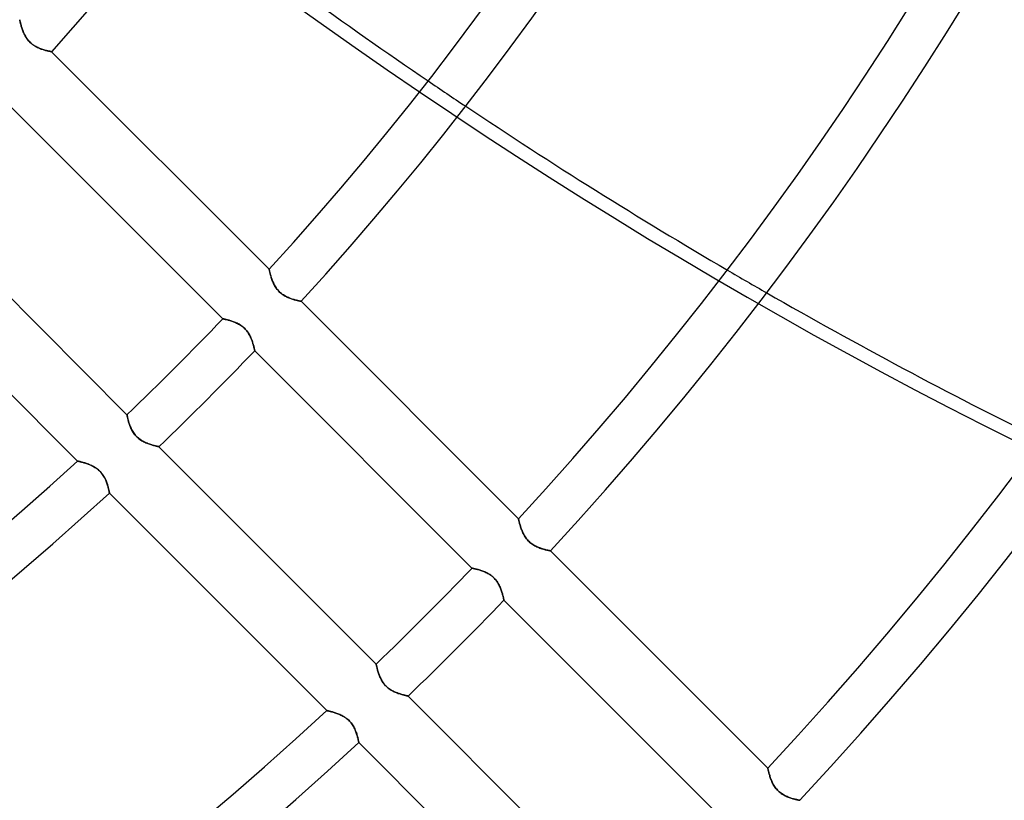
# Model space of a CAD drawing. Header units: millimetres. Extents: x -243 to 243, y -242 to 242.
# Tile 60 of 77: x 80 to 119, y -104 to -73. Entities that reach past the tile are written whole.
import ezdxf

# ---------------------------------------------------------------- set-up
doc = ezdxf.new("R2010")
doc.units = ezdxf.units.MM
doc.layers.add('MAIN-1', color=7, linetype='Continuous')

msp = doc.modelspace()

# ---------------------------------------------------------------- linework, layer by layer
at = {"layer": 'MAIN-1'}
for p, q in [((80.279, -72.687), (80.279, -72.685)), ((80.279, -72.685), (80.279, -72.686)), ((80.279, -72.686), (80.28, -72.691)), ((80.281, -72.692), (80.279, -72.687)), ((80.28, -72.691), (80.282, -72.698)), ((80.282, -72.7), (80.281, -72.692)), ((80.282, -72.698), (80.284, -72.708)), ((80.285, -72.712), (80.282, -72.7)), ((80.284, -72.708), (80.287, -72.721)), ((80.288, -72.727), (80.285, -72.712)), ((80.287, -72.721), (80.291, -72.737)), ((80.292, -72.745), (80.288, -72.727)), ((80.291, -72.737), (80.295, -72.755)), ((80.297, -72.765), (80.292, -72.745)), ((80.295, -72.755), (80.3, -72.775)), ((80.303, -72.789), (80.297, -72.765)), ((80.3, -72.775), (80.305, -72.798)), ((80.309, -72.815), (80.303, -72.789)), ((80.305, -72.798), (80.311, -72.823)), ((80.316, -72.843), (80.309, -72.815)), ((80.311, -72.823), (80.318, -72.85)), ((80.324, -72.873), (80.316, -72.843)), ((80.318, -72.85), (80.326, -72.878)), ((80.333, -72.905), (80.324, -72.873)), ((80.326, -72.878), (80.334, -72.909)), ((80.343, -72.939), (80.333, -72.905)), ((80.334, -72.909), (80.344, -72.94)), ((80.354, -72.974), (80.343, -72.939)), ((80.344, -72.94), (80.353, -72.973)), ((80.353, -72.973), (80.364, -73.007)), ((80.365, -73.011), (80.354, -72.974)), ((80.364, -73.007), (80.376, -73.042)), ((80.378, -73.048), (80.365, -73.011)), ((80.376, -73.042), (80.388, -73.078)), ((80.391, -73.087), (80.378, -73.048)), ((80.388, -73.078), (80.402, -73.114)), ((80.406, -73.126), (80.391, -73.087)), ((80.402, -73.114), (80.416, -73.151)), ((80.422, -73.165), (80.406, -73.126)), ((80.416, -73.151), (80.432, -73.188)), ((80.439, -73.205), (80.422, -73.165)), ((80.432, -73.188), (80.448, -73.225)), ((80.457, -73.245), (80.439, -73.205)), ((80.448, -73.225), (80.466, -73.262)), ((80.477, -73.285), (80.457, -73.245)), ((80.466, -73.262), (80.485, -73.3)), ((80.499, -73.325), (80.477, -73.285)), ((80.485, -73.3), (80.506, -73.338)), ((80.522, -73.364), (80.499, -73.325)), ((80.506, -73.338), (80.528, -73.375)), ((80.546, -73.404), (80.522, -73.364)), ((80.528, -73.375), (80.552, -73.413)), ((80.573, -73.442), (80.546, -73.404)), ((80.552, -73.413), (80.578, -73.449)), ((80.602, -73.481), (80.573, -73.442)), ((80.578, -73.449), (80.605, -73.485)), ((80.632, -73.517), (80.602, -73.481)), ((80.605, -73.485), (80.634, -73.52)), ((80.664, -73.552), (80.632, -73.517)), ((80.634, -73.52), (80.664, -73.553)), ((80.697, -73.586), (80.664, -73.552)), ((80.664, -73.553), (80.696, -73.585)), ((80.696, -73.585), (80.729, -73.615)), ((80.732, -73.618), (80.697, -73.586)), ((80.729, -73.615), (80.764, -73.644)), ((80.769, -73.648), (80.732, -73.618)), ((80.764, -73.644), (80.8, -73.672)), ((80.806, -73.677), (80.769, -73.648)), ((80.8, -73.672), (80.836, -73.698)), ((80.845, -73.704), (80.806, -73.677)), ((80.836, -73.698), (80.873, -73.722)), ((80.884, -73.728), (80.845, -73.704)), ((80.873, -73.722), (80.911, -73.744)), ((80.924, -73.751), (80.884, -73.728)), ((80.911, -73.744), (80.949, -73.764)), ((80.963, -73.772), (80.924, -73.751)), ((80.949, -73.764), (80.987, -73.783)), ((81.003, -73.791), (80.963, -73.772)), ((80.987, -73.783), (81.024, -73.801)), ((81.042, -73.809), (81.003, -73.791)), ((81.024, -73.801), (81.062, -73.817)), ((81.081, -73.825), (81.042, -73.809)), ((81.062, -73.817), (81.099, -73.832)), ((81.12, -73.84), (81.081, -73.825)), ((81.099, -73.832), (81.136, -73.846)), ((81.158, -73.854), (81.12, -73.84)), ((81.136, -73.846), (81.171, -73.858)), ((81.196, -73.866), (81.158, -73.854)), ((81.171, -73.858), (81.206, -73.869)), ((81.233, -73.878), (81.196, -73.866)), ((81.206, -73.869), (81.24, -73.88)), ((81.269, -73.888), (81.233, -73.878)), ((81.24, -73.88), (81.273, -73.889)), ((81.303, -73.898), (81.269, -73.888)), ((81.273, -73.889), (81.305, -73.898)), ((81.336, -73.906), (81.303, -73.898)), ((81.305, -73.898), (81.335, -73.906)), ((81.335, -73.906), (81.364, -73.913)), ((81.367, -73.914), (81.336, -73.906)), ((81.364, -73.913), (81.391, -73.92)), ((81.396, -73.921), (81.367, -73.914)), ((81.391, -73.92), (81.416, -73.926)), ((81.423, -73.927), (81.396, -73.921)), ((81.416, -73.926), (81.44, -73.931)), ((81.448, -73.933), (81.423, -73.927)), ((81.44, -73.931), (81.461, -73.935)), ((81.47, -73.937), (81.448, -73.933)), ((81.461, -73.935), (81.481, -73.939)), ((81.49, -73.941), (81.47, -73.937)), ((81.481, -73.939), (81.498, -73.943)), ((81.507, -73.945), (81.49, -73.941)), ((81.498, -73.943), (81.512, -73.946)), ((81.521, -73.947), (81.507, -73.945)), ((81.512, -73.946), (81.524, -73.948)), ((81.532, -73.949), (81.521, -73.947)), ((81.524, -73.948), (81.534, -73.95)), ((81.54, -73.951), (81.532, -73.949)), ((81.534, -73.95), (81.541, -73.951)), ((81.545, -73.952), (81.54, -73.951)), ((81.541, -73.951), (81.545, -73.952)), ((81.546, -73.952), (81.545, -73.952)), ((81.545, -73.952), (81.546, -73.952)), ((90.162, -82.568), (81.546, -73.952)), ((79.717, -75.92), (88.326, -84.529)), ((84.529, -88.326), (75.92, -79.717)), ((73.952, -81.546), (82.568, -90.162)), ((90.163, -82.57), (90.162, -82.568)), ((90.162, -82.568), (90.163, -82.57)), ((90.164, -82.575), (90.163, -82.57)), ((90.163, -82.57), (90.164, -82.574)), ((90.164, -82.574), (90.165, -82.581)), ((90.166, -82.583), (90.164, -82.575)), ((90.165, -82.581), (90.168, -82.591)), ((90.168, -82.595), (90.166, -82.583)), ((90.168, -82.591), (90.17, -82.604)), ((90.172, -82.61), (90.168, -82.595)), ((90.17, -82.604), (90.174, -82.62)), ((90.176, -82.628), (90.172, -82.61)), ((90.174, -82.62), (90.178, -82.638)), ((90.181, -82.649), (90.176, -82.628)), ((90.178, -82.638), (90.183, -82.659)), ((90.186, -82.672), (90.181, -82.649)), ((90.183, -82.659), (90.188, -82.681)), ((90.192, -82.698), (90.186, -82.672)), ((90.188, -82.681), (90.195, -82.706)), ((90.2, -82.726), (90.192, -82.698)), ((90.195, -82.706), (90.201, -82.733)), ((90.207, -82.756), (90.2, -82.726)), ((90.201, -82.733), (90.209, -82.761)), ((90.216, -82.788), (90.207, -82.756)), ((90.209, -82.761), (90.217, -82.792)), ((90.226, -82.822), (90.216, -82.788)), ((90.217, -82.792), (90.226, -82.823)), ((90.237, -82.857), (90.226, -82.822)), ((90.226, -82.823), (90.236, -82.856)), ((90.236, -82.856), (90.247, -82.89)), ((90.248, -82.894), (90.237, -82.857)), ((90.247, -82.89), (90.259, -82.925)), ((90.261, -82.931), (90.248, -82.894)), ((90.259, -82.925), (90.271, -82.961)), ((90.274, -82.97), (90.261, -82.931)), ((90.271, -82.961), (90.284, -82.997)), ((90.289, -83.009), (90.274, -82.97)), ((90.284, -82.997), (90.299, -83.034)), ((90.305, -83.048), (90.289, -83.009)), ((90.299, -83.034), (90.314, -83.071)), ((90.322, -83.088), (90.305, -83.048)), ((90.314, -83.071), (90.331, -83.108)), ((90.34, -83.128), (90.322, -83.088)), ((90.331, -83.108), (90.349, -83.146)), ((90.36, -83.168), (90.34, -83.128)), ((90.349, -83.146), (90.368, -83.183)), ((90.381, -83.208), (90.36, -83.168)), ((90.368, -83.183), (90.389, -83.221)), ((90.404, -83.247), (90.381, -83.208)), ((90.389, -83.221), (90.411, -83.258)), ((90.429, -83.287), (90.404, -83.247)), ((90.411, -83.258), (90.435, -83.296)), ((90.456, -83.325), (90.429, -83.287)), ((90.435, -83.296), (90.461, -83.332)), ((90.484, -83.363), (90.456, -83.325)), ((90.461, -83.332), (90.488, -83.368)), ((90.515, -83.4), (90.484, -83.363)), ((90.488, -83.368), (90.517, -83.402)), ((90.547, -83.435), (90.515, -83.4)), ((90.517, -83.402), (90.547, -83.436)), ((90.58, -83.469), (90.547, -83.435)), ((90.547, -83.436), (90.579, -83.468)), ((90.579, -83.468), (90.612, -83.498)), ((90.615, -83.501), (90.58, -83.469)), ((90.612, -83.498), (90.647, -83.527)), ((90.652, -83.531), (90.615, -83.501)), ((90.647, -83.527), (90.682, -83.555)), ((90.689, -83.56), (90.652, -83.531)), ((90.682, -83.555), (90.719, -83.58)), ((90.728, -83.586), (90.689, -83.56)), ((90.719, -83.58), (90.756, -83.604)), ((90.767, -83.611), (90.728, -83.586)), ((90.756, -83.604), (90.794, -83.626)), ((90.807, -83.633), (90.767, -83.611)), ((90.794, -83.626), (90.832, -83.647)), ((90.846, -83.654), (90.807, -83.633)), ((90.832, -83.647), (90.869, -83.666)), ((90.886, -83.674), (90.846, -83.654)), ((90.869, -83.666), (90.907, -83.683)), ((90.925, -83.691), (90.886, -83.674)), ((90.907, -83.683), (90.945, -83.7)), ((90.964, -83.707), (90.925, -83.691)), ((90.945, -83.7), (90.982, -83.714)), ((91.003, -83.722), (90.964, -83.707)), ((90.982, -83.714), (91.018, -83.728)), ((91.041, -83.736), (91.003, -83.722)), ((91.018, -83.728), (91.054, -83.741)), ((91.079, -83.749), (91.041, -83.736)), ((91.054, -83.741), (91.089, -83.752)), ((91.116, -83.76), (91.079, -83.749)), ((91.089, -83.752), (91.123, -83.763)), ((91.152, -83.771), (91.116, -83.76)), ((91.123, -83.763), (91.156, -83.772)), ((91.186, -83.78), (91.152, -83.771)), ((91.156, -83.772), (91.188, -83.781)), ((91.219, -83.789), (91.186, -83.78)), ((91.188, -83.781), (91.218, -83.789)), ((91.218, -83.789), (91.247, -83.796)), ((91.25, -83.797), (91.219, -83.789)), ((91.247, -83.796), (91.274, -83.803)), ((91.279, -83.804), (91.25, -83.797)), ((91.274, -83.803), (91.299, -83.808)), ((91.306, -83.81), (91.279, -83.804)), ((91.299, -83.808), (91.323, -83.814)), ((91.331, -83.815), (91.306, -83.81)), ((91.323, -83.814), (91.344, -83.818)), ((91.353, -83.82), (91.331, -83.815)), ((91.344, -83.818), (91.364, -83.822)), ((91.373, -83.824), (91.353, -83.82)), ((91.364, -83.822), (91.381, -83.826)), ((91.39, -83.828), (91.373, -83.824)), ((91.381, -83.826), (91.395, -83.829)), ((91.404, -83.83), (91.39, -83.828)), ((91.395, -83.829), (91.407, -83.831)), ((91.415, -83.832), (91.404, -83.83)), ((91.407, -83.831), (91.417, -83.833)), ((91.423, -83.834), (91.415, -83.832)), ((91.417, -83.833), (91.424, -83.834)), ((91.428, -83.835), (91.423, -83.834)), ((91.424, -83.834), (91.428, -83.835)), ((91.429, -83.835), (91.428, -83.835)), ((91.428, -83.835), (91.429, -83.835)), ((100.044, -92.449), (91.429, -83.835)), ((88.326, -84.529), (88.328, -84.53)), ((88.328, -84.53), (88.326, -84.529)), ((88.328, -84.53), (88.333, -84.531)), ((88.332, -84.53), (88.328, -84.53)), ((88.339, -84.532), (88.332, -84.53)), ((88.333, -84.531), (88.341, -84.532)), ((88.349, -84.534), (88.339, -84.532)), ((88.341, -84.532), (88.352, -84.534)), ((88.362, -84.536), (88.349, -84.534)), ((88.352, -84.534), (88.367, -84.537)), ((88.377, -84.539), (88.362, -84.536)), ((88.367, -84.537), (88.384, -84.541)), ((88.395, -84.543), (88.377, -84.539)), ((88.384, -84.541), (88.404, -84.545)), ((88.415, -84.547), (88.395, -84.543)), ((88.404, -84.545), (88.427, -84.55)), ((88.437, -84.552), (88.415, -84.547)), ((88.427, -84.55), (88.452, -84.556)), ((88.462, -84.558), (88.437, -84.552)), ((88.452, -84.556), (88.479, -84.562)), ((88.488, -84.564), (88.462, -84.558)), ((88.479, -84.562), (88.509, -84.569)), ((88.516, -84.571), (88.488, -84.564)), ((88.509, -84.569), (88.54, -84.577)), ((88.546, -84.579), (88.516, -84.571)), ((88.54, -84.577), (88.574, -84.586)), ((88.577, -84.587), (88.546, -84.579)), ((88.574, -84.586), (88.608, -84.596)), ((88.61, -84.597), (88.577, -84.587)), ((88.608, -84.596), (88.644, -84.607)), ((88.644, -84.607), (88.61, -84.597)), ((88.644, -84.607), (88.681, -84.619)), ((88.679, -84.618), (88.644, -84.607)), ((88.715, -84.63), (88.679, -84.618)), ((88.681, -84.619), (88.719, -84.632)), ((88.751, -84.643), (88.715, -84.63)), ((88.719, -84.632), (88.757, -84.645)), ((88.788, -84.657), (88.751, -84.643)), ((88.757, -84.645), (88.796, -84.661)), ((88.825, -84.672), (88.788, -84.657)), ((88.796, -84.661), (88.835, -84.677)), ((88.862, -84.689), (88.825, -84.672)), ((88.835, -84.677), (88.875, -84.695)), ((88.899, -84.707), (88.862, -84.689)), ((88.875, -84.695), (88.914, -84.714)), ((88.936, -84.726), (88.899, -84.707)), ((88.914, -84.714), (88.954, -84.735)), ((88.974, -84.746), (88.936, -84.726)), ((88.954, -84.735), (88.994, -84.758)), ((89.011, -84.768), (88.974, -84.746)), ((88.994, -84.758), (89.033, -84.783)), ((89.047, -84.792), (89.011, -84.768)), ((89.033, -84.783), (89.072, -84.81)), ((89.083, -84.818), (89.047, -84.792)), ((89.072, -84.81), (89.109, -84.838)), ((89.118, -84.845), (89.083, -84.818)), ((89.109, -84.838), (89.146, -84.868)), ((89.152, -84.874), (89.118, -84.845)), ((89.146, -84.868), (89.181, -84.9)), ((89.185, -84.904), (89.152, -84.874)), ((89.181, -84.9), (89.214, -84.934)), ((89.216, -84.936), (89.185, -84.904)), ((89.214, -84.934), (89.246, -84.969)), ((89.246, -84.969), (89.216, -84.936)), ((89.246, -84.969), (89.276, -85.006)), ((89.274, -85.003), (89.246, -84.969)), ((89.301, -85.039), (89.274, -85.003)), ((89.276, -85.006), (89.305, -85.044)), ((89.326, -85.075), (89.301, -85.039)), ((89.305, -85.044), (89.331, -85.083)), ((89.35, -85.112), (89.326, -85.075)), ((89.331, -85.083), (89.356, -85.122)), ((89.372, -85.149), (89.35, -85.112)), ((89.356, -85.122), (89.379, -85.162)), ((89.392, -85.186), (89.372, -85.149)), ((89.379, -85.162), (89.4, -85.201)), ((89.411, -85.223), (89.392, -85.186)), ((89.4, -85.201), (89.42, -85.241)), ((89.429, -85.26), (89.411, -85.223)), ((89.42, -85.241), (89.438, -85.281)), ((89.445, -85.297), (89.429, -85.26)), ((89.438, -85.281), (89.455, -85.321)), ((89.46, -85.334), (89.445, -85.297)), ((89.455, -85.321), (89.47, -85.36)), ((89.474, -85.37), (89.46, -85.334)), ((89.47, -85.36), (89.485, -85.399)), ((89.487, -85.406), (89.474, -85.37)), ((89.485, -85.399), (89.498, -85.437)), ((89.499, -85.442), (89.487, -85.406)), ((89.498, -85.437), (89.51, -85.475)), ((89.511, -85.476), (89.499, -85.442)), ((89.51, -85.475), (89.521, -85.511)), ((89.521, -85.51), (89.511, -85.476)), ((89.531, -85.543), (89.521, -85.51)), ((89.521, -85.511), (89.532, -85.546)), ((89.54, -85.574), (89.531, -85.543)), ((89.532, -85.546), (89.541, -85.579)), ((89.548, -85.604), (89.54, -85.574)), ((89.541, -85.579), (89.55, -85.611)), ((89.555, -85.632), (89.548, -85.604)), ((89.55, -85.611), (89.557, -85.641)), ((89.562, -85.659), (89.555, -85.632)), ((89.557, -85.641), (89.564, -85.668)), ((89.568, -85.683), (89.562, -85.659)), ((89.564, -85.668), (89.57, -85.693)), ((89.573, -85.706), (89.568, -85.683)), ((89.57, -85.693), (89.575, -85.716)), ((89.578, -85.726), (89.573, -85.706)), ((89.575, -85.716), (89.58, -85.737)), ((89.582, -85.744), (89.578, -85.726)), ((89.58, -85.737), (89.584, -85.754)), ((89.585, -85.76), (89.582, -85.744)), ((89.584, -85.754), (89.587, -85.769)), ((89.588, -85.772), (89.585, -85.76)), ((89.587, -85.769), (89.589, -85.78)), ((89.59, -85.782), (89.588, -85.772)), ((89.589, -85.78), (89.591, -85.789)), ((89.591, -85.789), (89.59, -85.782)), ((89.591, -85.789), (89.592, -85.794)), ((89.592, -85.794), (89.591, -85.789)), ((89.592, -85.794), (89.593, -85.795)), ((89.593, -85.795), (89.592, -85.794)), ((89.593, -85.795), (98.201, -94.404)), ((84.53, -88.328), (84.529, -88.326)), ((84.529, -88.326), (84.53, -88.328)), ((84.53, -88.332), (84.53, -88.328)), ((84.53, -88.328), (84.531, -88.333)), ((84.532, -88.339), (84.53, -88.332)), ((84.531, -88.333), (84.532, -88.341)), ((84.534, -88.349), (84.532, -88.339)), ((84.532, -88.341), (84.534, -88.352)), ((84.536, -88.362), (84.534, -88.349)), ((84.534, -88.352), (84.537, -88.367)), ((84.539, -88.377), (84.536, -88.362)), ((84.537, -88.367), (84.541, -88.384)), ((84.543, -88.395), (84.539, -88.377)), ((84.541, -88.384), (84.545, -88.404)), ((84.547, -88.415), (84.543, -88.395)), ((84.545, -88.404), (84.55, -88.427)), ((84.552, -88.437), (84.547, -88.415)), ((84.55, -88.427), (84.556, -88.452)), ((84.558, -88.462), (84.552, -88.437)), ((84.556, -88.452), (84.562, -88.479)), ((84.564, -88.488), (84.558, -88.462)), ((84.562, -88.479), (84.569, -88.509)), ((84.571, -88.516), (84.564, -88.488)), ((84.569, -88.509), (84.577, -88.54)), ((84.579, -88.546), (84.571, -88.516)), ((84.577, -88.54), (84.586, -88.574)), ((84.587, -88.577), (84.579, -88.546)), ((84.586, -88.574), (84.596, -88.608)), ((84.597, -88.61), (84.587, -88.577)), ((84.596, -88.608), (84.607, -88.644)), ((84.607, -88.644), (84.597, -88.61)), ((84.618, -88.679), (84.607, -88.644)), ((84.607, -88.644), (84.619, -88.681)), ((84.63, -88.715), (84.618, -88.679)), ((84.619, -88.681), (84.632, -88.719)), ((84.643, -88.751), (84.63, -88.715)), ((84.632, -88.719), (84.645, -88.757)), ((84.657, -88.788), (84.643, -88.751)), ((84.645, -88.757), (84.661, -88.796)), ((84.672, -88.825), (84.657, -88.788)), ((84.661, -88.796), (84.677, -88.835)), ((84.689, -88.862), (84.672, -88.825)), ((84.677, -88.835), (84.695, -88.875)), ((84.707, -88.899), (84.689, -88.862)), ((84.695, -88.875), (84.714, -88.914)), ((84.726, -88.936), (84.707, -88.899)), ((84.714, -88.914), (84.735, -88.954)), ((84.746, -88.974), (84.726, -88.936)), ((84.735, -88.954), (84.758, -88.994)), ((84.768, -89.011), (84.746, -88.974)), ((84.758, -88.994), (84.783, -89.033)), ((84.792, -89.047), (84.768, -89.011)), ((84.783, -89.033), (84.81, -89.072)), ((84.818, -89.083), (84.792, -89.047)), ((84.81, -89.072), (84.838, -89.109)), ((84.845, -89.118), (84.818, -89.083)), ((84.838, -89.109), (84.868, -89.146)), ((84.874, -89.152), (84.845, -89.118)), ((84.868, -89.146), (84.9, -89.181)), ((84.904, -89.185), (84.874, -89.152)), ((84.9, -89.181), (84.934, -89.214)), ((84.936, -89.216), (84.904, -89.185)), ((84.934, -89.214), (84.969, -89.246)), ((84.969, -89.246), (84.936, -89.216)), ((85.003, -89.274), (84.969, -89.246)), ((84.969, -89.246), (85.006, -89.276)), ((85.039, -89.301), (85.003, -89.274)), ((85.006, -89.276), (85.044, -89.305)), ((85.075, -89.326), (85.039, -89.301)), ((85.044, -89.305), (85.083, -89.331)), ((85.112, -89.35), (85.075, -89.326)), ((85.083, -89.331), (85.122, -89.356)), ((85.149, -89.372), (85.112, -89.35)), ((85.122, -89.356), (85.162, -89.379)), ((85.186, -89.392), (85.149, -89.372)), ((85.162, -89.379), (85.201, -89.4)), ((85.223, -89.411), (85.186, -89.392)), ((85.201, -89.4), (85.241, -89.42)), ((85.26, -89.429), (85.223, -89.411)), ((85.241, -89.42), (85.281, -89.438)), ((85.297, -89.445), (85.26, -89.429)), ((85.281, -89.438), (85.321, -89.455)), ((85.334, -89.46), (85.297, -89.445)), ((85.321, -89.455), (85.36, -89.47)), ((85.37, -89.474), (85.334, -89.46)), ((85.36, -89.47), (85.399, -89.485)), ((85.406, -89.487), (85.37, -89.474)), ((85.399, -89.485), (85.437, -89.498)), ((85.442, -89.499), (85.406, -89.487)), ((85.437, -89.498), (85.475, -89.51)), ((85.476, -89.511), (85.442, -89.499)), ((85.475, -89.51), (85.511, -89.521)), ((85.51, -89.521), (85.476, -89.511)), ((85.543, -89.531), (85.51, -89.521)), ((85.511, -89.521), (85.546, -89.532)), ((85.574, -89.54), (85.543, -89.531)), ((85.546, -89.532), (85.579, -89.541)), ((85.604, -89.548), (85.574, -89.54)), ((85.579, -89.541), (85.611, -89.55)), ((85.632, -89.555), (85.604, -89.548)), ((85.611, -89.55), (85.641, -89.557)), ((85.659, -89.562), (85.632, -89.555)), ((85.641, -89.557), (85.668, -89.564)), ((85.683, -89.568), (85.659, -89.562)), ((85.668, -89.564), (85.693, -89.57)), ((85.706, -89.573), (85.683, -89.568)), ((85.693, -89.57), (85.716, -89.575)), ((85.726, -89.578), (85.706, -89.573)), ((85.716, -89.575), (85.737, -89.58)), ((85.744, -89.582), (85.726, -89.578)), ((85.737, -89.58), (85.754, -89.584)), ((85.76, -89.585), (85.744, -89.582)), ((85.754, -89.584), (85.769, -89.587)), ((85.772, -89.588), (85.76, -89.585)), ((85.769, -89.587), (85.78, -89.589)), ((85.782, -89.59), (85.772, -89.588)), ((85.78, -89.589), (85.789, -89.591)), ((85.789, -89.591), (85.782, -89.59)), ((85.794, -89.592), (85.789, -89.591)), ((85.789, -89.591), (85.794, -89.592)), ((85.795, -89.593), (85.794, -89.592)), ((85.794, -89.592), (85.795, -89.593)), ((94.404, -98.201), (85.795, -89.593)), ((82.568, -90.162), (82.57, -90.163)), ((82.57, -90.163), (82.568, -90.162)), ((82.57, -90.163), (82.574, -90.164)), ((82.575, -90.164), (82.57, -90.163)), ((82.574, -90.164), (82.581, -90.165)), ((82.583, -90.166), (82.575, -90.164)), ((82.581, -90.165), (82.591, -90.168)), ((82.595, -90.168), (82.583, -90.166)), ((82.591, -90.168), (82.604, -90.17)), ((82.61, -90.172), (82.595, -90.168)), ((82.604, -90.17), (82.62, -90.174)), ((82.628, -90.176), (82.61, -90.172)), ((82.62, -90.174), (82.638, -90.178)), ((82.649, -90.181), (82.628, -90.176)), ((82.638, -90.178), (82.659, -90.183)), ((82.672, -90.186), (82.649, -90.181)), ((82.659, -90.183), (82.681, -90.188)), ((82.698, -90.192), (82.672, -90.186)), ((82.681, -90.188), (82.706, -90.195)), ((82.726, -90.2), (82.698, -90.192)), ((82.706, -90.195), (82.733, -90.201)), ((82.756, -90.207), (82.726, -90.2)), ((82.733, -90.201), (82.761, -90.209)), ((82.788, -90.216), (82.756, -90.207)), ((82.761, -90.209), (82.792, -90.217)), ((82.822, -90.226), (82.788, -90.216)), ((82.792, -90.217), (82.823, -90.226)), ((82.857, -90.237), (82.822, -90.226)), ((82.823, -90.226), (82.856, -90.236)), ((82.856, -90.236), (82.89, -90.247)), ((82.894, -90.248), (82.857, -90.237)), ((82.89, -90.247), (82.925, -90.259)), ((82.931, -90.261), (82.894, -90.248)), ((82.925, -90.259), (82.961, -90.271)), ((82.97, -90.274), (82.931, -90.261)), ((82.961, -90.271), (82.997, -90.284)), ((83.009, -90.289), (82.97, -90.274)), ((82.997, -90.284), (83.034, -90.299)), ((83.048, -90.305), (83.009, -90.289)), ((83.034, -90.299), (83.071, -90.314)), ((83.088, -90.322), (83.048, -90.305)), ((83.071, -90.314), (83.108, -90.331)), ((83.128, -90.34), (83.088, -90.322)), ((83.108, -90.331), (83.146, -90.349)), ((83.168, -90.36), (83.128, -90.34)), ((83.146, -90.349), (83.183, -90.368)), ((83.208, -90.381), (83.168, -90.36)), ((83.183, -90.368), (83.221, -90.389)), ((83.247, -90.404), (83.208, -90.381)), ((83.221, -90.389), (83.258, -90.411)), ((83.287, -90.429), (83.247, -90.404)), ((83.258, -90.411), (83.296, -90.435)), ((83.325, -90.456), (83.287, -90.429)), ((83.296, -90.435), (83.332, -90.461)), ((83.363, -90.484), (83.325, -90.456)), ((83.332, -90.461), (83.368, -90.488)), ((83.4, -90.515), (83.363, -90.484)), ((83.368, -90.488), (83.402, -90.517)), ((83.435, -90.547), (83.4, -90.515)), ((83.402, -90.517), (83.436, -90.547)), ((83.469, -90.58), (83.435, -90.547)), ((83.436, -90.547), (83.468, -90.579)), ((83.468, -90.579), (83.498, -90.612)), ((83.501, -90.615), (83.469, -90.58)), ((83.498, -90.612), (83.527, -90.647)), ((83.531, -90.652), (83.501, -90.615)), ((83.527, -90.647), (83.555, -90.682)), ((83.56, -90.689), (83.531, -90.652)), ((83.555, -90.682), (83.58, -90.719)), ((83.586, -90.728), (83.56, -90.689)), ((83.58, -90.719), (83.604, -90.756)), ((83.611, -90.767), (83.586, -90.728)), ((83.604, -90.756), (83.626, -90.794)), ((83.633, -90.807), (83.611, -90.767)), ((83.626, -90.794), (83.647, -90.832)), ((83.654, -90.846), (83.633, -90.807)), ((83.647, -90.832), (83.666, -90.869)), ((83.674, -90.886), (83.654, -90.846)), ((83.666, -90.869), (83.683, -90.907)), ((83.691, -90.925), (83.674, -90.886)), ((83.683, -90.907), (83.7, -90.945)), ((83.707, -90.964), (83.691, -90.925)), ((83.7, -90.945), (83.714, -90.982)), ((83.722, -91.003), (83.707, -90.964)), ((83.714, -90.982), (83.728, -91.018)), ((83.736, -91.041), (83.722, -91.003)), ((83.728, -91.018), (83.741, -91.054)), ((83.749, -91.079), (83.736, -91.041)), ((83.741, -91.054), (83.752, -91.089)), ((83.76, -91.116), (83.749, -91.079)), ((83.752, -91.089), (83.763, -91.123)), ((83.771, -91.152), (83.76, -91.116)), ((83.763, -91.123), (83.772, -91.156)), ((83.78, -91.186), (83.771, -91.152)), ((83.772, -91.156), (83.781, -91.188)), ((83.789, -91.219), (83.78, -91.186)), ((83.781, -91.188), (83.789, -91.218)), ((83.789, -91.218), (83.796, -91.247)), ((83.797, -91.25), (83.789, -91.219)), ((83.796, -91.247), (83.803, -91.274)), ((83.804, -91.279), (83.797, -91.25)), ((83.803, -91.274), (83.808, -91.299)), ((83.81, -91.306), (83.804, -91.279)), ((83.808, -91.299), (83.814, -91.323)), ((83.815, -91.331), (83.81, -91.306)), ((83.814, -91.323), (83.818, -91.344)), ((83.82, -91.353), (83.815, -91.331)), ((83.818, -91.344), (83.822, -91.364)), ((83.824, -91.373), (83.82, -91.353)), ((83.822, -91.364), (83.826, -91.381)), ((83.828, -91.39), (83.824, -91.373)), ((83.826, -91.381), (83.829, -91.395)), ((83.83, -91.404), (83.828, -91.39)), ((83.829, -91.395), (83.831, -91.407)), ((83.832, -91.415), (83.83, -91.404)), ((83.831, -91.407), (83.833, -91.417)), ((83.834, -91.423), (83.832, -91.415)), ((83.833, -91.417), (83.834, -91.424)), ((83.835, -91.428), (83.834, -91.423)), ((83.834, -91.424), (83.835, -91.428)), ((83.835, -91.428), (83.835, -91.429)), ((83.835, -91.429), (83.835, -91.428)), ((83.835, -91.429), (92.449, -100.044)), ((100.044, -92.451), (100.044, -92.449)), ((100.044, -92.449), (100.044, -92.451)), ((100.045, -92.456), (100.044, -92.451)), ((100.044, -92.451), (100.045, -92.456)), ((100.047, -92.465), (100.045, -92.456)), ((100.045, -92.456), (100.047, -92.464)), ((100.047, -92.464), (100.049, -92.476)), ((100.049, -92.476), (100.047, -92.465)), ((100.053, -92.491), (100.049, -92.476)), ((100.049, -92.476), (100.053, -92.49)), ((100.053, -92.49), (100.057, -92.508)), ((100.057, -92.509), (100.053, -92.491)), ((100.057, -92.508), (100.061, -92.529)), ((100.062, -92.53), (100.057, -92.509)), ((100.061, -92.529), (100.067, -92.552)), ((100.067, -92.553), (100.062, -92.53)), ((100.067, -92.552), (100.073, -92.577)), ((100.073, -92.579), (100.067, -92.553)), ((100.073, -92.577), (100.08, -92.605)), ((100.08, -92.607), (100.073, -92.579)), ((100.08, -92.605), (100.088, -92.635)), ((100.088, -92.637), (100.08, -92.607)), ((100.088, -92.635), (100.097, -92.667)), ((100.097, -92.669), (100.088, -92.637)), ((100.097, -92.667), (100.106, -92.701)), ((100.107, -92.703), (100.097, -92.669)), ((100.106, -92.701), (100.117, -92.736)), ((100.117, -92.738), (100.107, -92.703)), ((100.117, -92.736), (100.128, -92.772)), ((100.129, -92.775), (100.117, -92.738)), ((100.128, -92.772), (100.14, -92.809)), ((100.141, -92.812), (100.129, -92.775)), ((100.14, -92.809), (100.154, -92.847)), ((100.155, -92.851), (100.141, -92.812)), ((100.154, -92.847), (100.168, -92.886)), ((100.17, -92.89), (100.155, -92.851)), ((100.168, -92.886), (100.184, -92.925)), ((100.185, -92.929), (100.17, -92.89)), ((100.184, -92.925), (100.201, -92.965)), ((100.202, -92.969), (100.185, -92.929)), ((100.201, -92.965), (100.219, -93.005)), ((100.221, -93.009), (100.202, -92.969)), ((100.219, -93.005), (100.239, -93.045)), ((100.24, -93.049), (100.221, -93.009)), ((100.239, -93.045), (100.26, -93.085)), ((100.262, -93.089), (100.24, -93.049)), ((100.26, -93.085), (100.283, -93.125)), ((100.285, -93.128), (100.262, -93.089)), ((100.283, -93.125), (100.308, -93.165)), ((100.31, -93.168), (100.285, -93.128)), ((100.308, -93.165), (100.335, -93.204)), ((100.337, -93.206), (100.31, -93.168)), ((100.335, -93.204), (100.364, -93.243)), ((100.365, -93.244), (100.337, -93.206)), ((100.364, -93.243), (100.395, -93.28)), ((100.396, -93.281), (100.365, -93.244)), ((100.395, -93.28), (100.427, -93.315)), ((100.427, -93.316), (100.396, -93.281)), ((100.427, -93.315), (100.461, -93.349)), ((100.461, -93.35), (100.427, -93.316)), ((100.461, -93.349), (100.496, -93.382)), ((100.496, -93.381), (100.461, -93.35)), ((100.532, -93.412), (100.496, -93.381)), ((100.496, -93.382), (100.533, -93.413)), ((100.57, -93.44), (100.532, -93.412)), ((100.533, -93.413), (100.572, -93.442)), ((100.609, -93.467), (100.57, -93.44)), ((100.572, -93.442), (100.611, -93.468)), ((100.648, -93.491), (100.609, -93.467)), ((100.611, -93.468), (100.651, -93.493)), ((100.687, -93.514), (100.648, -93.491)), ((100.651, -93.493), (100.691, -93.516)), ((100.727, -93.535), (100.687, -93.514)), ((100.691, -93.516), (100.732, -93.537)), ((100.767, -93.554), (100.727, -93.535)), ((100.732, -93.537), (100.772, -93.557)), ((100.806, -93.572), (100.767, -93.554)), ((100.772, -93.557), (100.812, -93.574)), ((100.845, -93.588), (100.806, -93.572)), ((100.812, -93.574), (100.852, -93.591)), ((100.884, -93.603), (100.845, -93.588)), ((100.852, -93.591), (100.891, -93.606)), ((100.922, -93.617), (100.884, -93.603)), ((100.891, -93.606), (100.93, -93.619)), ((100.96, -93.629), (100.922, -93.617)), ((100.93, -93.619), (100.967, -93.632)), ((100.997, -93.641), (100.96, -93.629)), ((100.967, -93.632), (101.004, -93.643)), ((101.032, -93.651), (100.997, -93.641)), ((101.004, -93.643), (101.039, -93.653)), ((101.067, -93.661), (101.032, -93.651)), ((101.039, -93.653), (101.072, -93.662)), ((101.1, -93.67), (101.067, -93.661)), ((101.072, -93.662), (101.104, -93.671)), ((101.131, -93.678), (101.1, -93.67)), ((101.104, -93.671), (101.135, -93.678)), ((101.16, -93.685), (101.131, -93.678)), ((101.135, -93.678), (101.163, -93.685)), ((101.187, -93.691), (101.16, -93.685)), ((101.163, -93.685), (101.189, -93.691)), ((101.212, -93.696), (101.187, -93.691)), ((101.189, -93.691), (101.214, -93.697)), ((101.234, -93.701), (101.212, -93.696)), ((101.214, -93.697), (101.235, -93.701)), ((101.254, -93.705), (101.234, -93.701)), ((101.235, -93.701), (101.255, -93.705)), ((101.271, -93.708), (101.254, -93.705)), ((101.255, -93.705), (101.271, -93.709)), ((101.285, -93.711), (101.271, -93.708)), ((101.271, -93.709), (101.285, -93.711)), ((101.296, -93.713), (101.285, -93.711)), ((101.285, -93.711), (101.296, -93.713)), ((101.304, -93.715), (101.296, -93.713)), ((101.296, -93.713), (101.304, -93.715)), ((101.309, -93.716), (101.304, -93.715)), ((101.304, -93.715), (101.309, -93.716)), ((101.31, -93.716), (101.309, -93.716)), ((101.309, -93.716), (101.31, -93.716)), ((109.923, -102.329), (101.31, -93.716)), ((98.201, -94.404), (98.203, -94.404)), ((98.203, -94.404), (98.201, -94.404)), ((98.203, -94.404), (98.208, -94.405)), ((98.208, -94.405), (98.203, -94.404)), ((98.208, -94.405), (98.216, -94.407)), ((98.216, -94.407), (98.208, -94.405)), ((98.216, -94.407), (98.227, -94.409)), ((98.227, -94.409), (98.216, -94.407)), ((98.227, -94.409), (98.242, -94.412)), ((98.242, -94.412), (98.227, -94.409)), ((98.242, -94.412), (98.259, -94.416)), ((98.259, -94.416), (98.242, -94.412)), ((98.259, -94.416), (98.279, -94.42)), ((98.279, -94.42), (98.259, -94.416)), ((98.279, -94.42), (98.302, -94.425)), ((98.302, -94.425), (98.279, -94.42)), ((98.302, -94.425), (98.327, -94.431)), ((98.327, -94.431), (98.302, -94.425)), ((98.327, -94.431), (98.354, -94.437)), ((98.354, -94.437), (98.327, -94.431)), ((98.354, -94.437), (98.384, -94.444)), ((98.384, -94.444), (98.354, -94.437)), ((98.384, -94.444), (98.415, -94.452)), ((98.415, -94.452), (98.384, -94.444)), ((98.415, -94.452), (98.448, -94.461)), ((98.448, -94.461), (98.415, -94.452)), ((98.448, -94.461), (98.483, -94.471)), ((98.483, -94.471), (98.448, -94.461)), ((98.483, -94.471), (98.519, -94.482)), ((98.519, -94.482), (98.483, -94.471)), ((98.519, -94.482), (98.556, -94.494)), ((98.557, -94.494), (98.519, -94.482)), ((98.556, -94.494), (98.594, -94.507)), ((98.595, -94.507), (98.557, -94.494)), ((98.594, -94.507), (98.632, -94.52)), ((98.634, -94.521), (98.595, -94.507)), ((98.632, -94.52), (98.671, -94.536)), ((98.673, -94.536), (98.634, -94.521)), ((98.671, -94.536), (98.71, -94.552)), ((98.713, -94.553), (98.673, -94.536)), ((98.71, -94.552), (98.749, -94.57)), ((98.752, -94.571), (98.713, -94.553)), ((98.749, -94.57), (98.789, -94.589)), ((98.792, -94.591), (98.752, -94.571)), ((98.789, -94.589), (98.829, -94.61)), ((98.832, -94.612), (98.792, -94.591)), ((98.829, -94.61), (98.869, -94.633)), ((98.872, -94.635), (98.832, -94.612)), ((98.869, -94.633), (98.908, -94.658)), ((98.911, -94.66), (98.872, -94.635)), ((98.908, -94.658), (98.946, -94.685)), ((98.949, -94.687), (98.911, -94.66)), ((98.946, -94.685), (98.984, -94.713)), ((98.987, -94.716), (98.949, -94.687)), ((98.984, -94.713), (99.021, -94.743)), ((99.024, -94.746), (98.987, -94.716)), ((99.021, -94.743), (99.056, -94.775)), ((99.059, -94.778), (99.024, -94.746)), ((99.056, -94.775), (99.089, -94.809)), ((99.092, -94.812), (99.059, -94.778)), ((99.089, -94.809), (99.121, -94.844)), ((99.124, -94.847), (99.092, -94.812)), ((99.121, -94.844), (99.151, -94.881)), ((99.154, -94.884), (99.124, -94.847)), ((99.151, -94.881), (99.18, -94.919)), ((99.182, -94.922), (99.154, -94.884)), ((99.18, -94.919), (99.206, -94.958)), ((99.208, -94.961), (99.182, -94.922)), ((99.206, -94.958), (99.231, -94.997)), ((99.233, -95), (99.208, -94.961)), ((99.231, -94.997), (99.254, -95.036)), ((99.256, -95.04), (99.233, -95)), ((99.254, -95.036), (99.275, -95.076)), ((99.277, -95.08), (99.256, -95.04)), ((99.275, -95.076), (99.295, -95.116)), ((99.296, -95.119), (99.277, -95.08)), ((99.295, -95.116), (99.313, -95.156)), ((99.314, -95.159), (99.296, -95.119)), ((99.313, -95.156), (99.33, -95.196)), ((99.331, -95.198), (99.314, -95.159)), ((99.33, -95.196), (99.345, -95.235)), ((99.346, -95.237), (99.331, -95.198)), ((99.345, -95.235), (99.36, -95.274)), ((99.36, -95.276), (99.346, -95.237)), ((99.36, -95.274), (99.373, -95.312)), ((99.373, -95.314), (99.36, -95.276)), ((99.373, -95.312), (99.385, -95.35)), ((99.386, -95.351), (99.373, -95.314)), ((99.385, -95.35), (99.396, -95.386)), ((99.397, -95.387), (99.386, -95.351)), ((99.396, -95.386), (99.407, -95.421)), ((99.407, -95.421), (99.397, -95.387)), ((99.407, -95.421), (99.416, -95.454)), ((99.416, -95.455), (99.407, -95.421)), ((99.416, -95.454), (99.424, -95.486)), ((99.425, -95.486), (99.416, -95.455)), ((99.424, -95.486), (99.432, -95.515)), ((99.432, -95.516), (99.425, -95.486)), ((99.432, -95.515), (99.439, -95.543)), ((99.439, -95.543), (99.432, -95.516)), ((99.439, -95.543), (99.445, -95.568)), ((99.445, -95.569), (99.439, -95.543)), ((99.445, -95.568), (99.45, -95.591)), ((99.45, -95.592), (99.445, -95.569)), ((99.45, -95.591), (99.455, -95.611)), ((99.455, -95.612), (99.45, -95.592)), ((99.455, -95.611), (99.459, -95.629)), ((99.459, -95.629), (99.455, -95.612)), ((99.459, -95.629), (99.462, -95.644)), ((99.462, -95.644), (99.459, -95.629)), ((99.462, -95.644), (99.464, -95.655)), ((99.464, -95.655), (99.462, -95.644)), ((99.464, -95.655), (99.466, -95.663)), ((99.466, -95.663), (99.464, -95.655)), ((99.466, -95.663), (99.467, -95.668)), ((99.467, -95.668), (99.466, -95.663)), ((99.467, -95.668), (99.467, -95.67)), ((99.467, -95.67), (99.467, -95.668)), ((99.467, -95.67), (108.076, -104.278)), ((94.404, -98.203), (94.404, -98.201)), ((94.404, -98.201), (94.404, -98.203)), ((94.405, -98.208), (94.404, -98.203)), ((94.404, -98.203), (94.405, -98.208)), ((94.407, -98.216), (94.405, -98.208)), ((94.405, -98.208), (94.407, -98.216)), ((94.409, -98.227), (94.407, -98.216)), ((94.407, -98.216), (94.409, -98.227)), ((94.412, -98.242), (94.409, -98.227)), ((94.409, -98.227), (94.412, -98.242)), ((94.416, -98.259), (94.412, -98.242)), ((94.412, -98.242), (94.416, -98.259)), ((94.42, -98.279), (94.416, -98.259)), ((94.416, -98.259), (94.42, -98.279)), ((94.425, -98.302), (94.42, -98.279)), ((94.42, -98.279), (94.425, -98.302)), ((94.431, -98.327), (94.425, -98.302)), ((94.425, -98.302), (94.431, -98.327)), ((94.437, -98.354), (94.431, -98.327)), ((94.431, -98.327), (94.437, -98.354)), ((94.444, -98.384), (94.437, -98.354)), ((94.437, -98.354), (94.444, -98.384)), ((94.452, -98.415), (94.444, -98.384)), ((94.444, -98.384), (94.452, -98.415)), ((94.461, -98.448), (94.452, -98.415)), ((94.452, -98.415), (94.461, -98.448)), ((94.471, -98.483), (94.461, -98.448)), ((94.461, -98.448), (94.471, -98.483)), ((94.482, -98.519), (94.471, -98.483)), ((94.471, -98.483), (94.482, -98.519)), ((94.494, -98.557), (94.482, -98.519)), ((94.482, -98.519), (94.494, -98.556)), ((94.494, -98.556), (94.507, -98.594)), ((94.507, -98.595), (94.494, -98.557)), ((94.507, -98.594), (94.52, -98.632)), ((94.521, -98.634), (94.507, -98.595)), ((94.52, -98.632), (94.536, -98.671)), ((94.536, -98.673), (94.521, -98.634)), ((94.536, -98.671), (94.552, -98.71)), ((94.553, -98.713), (94.536, -98.673)), ((94.552, -98.71), (94.57, -98.749)), ((94.571, -98.752), (94.553, -98.713)), ((94.57, -98.749), (94.589, -98.789)), ((94.591, -98.792), (94.571, -98.752)), ((94.589, -98.789), (94.61, -98.829)), ((94.612, -98.832), (94.591, -98.792)), ((94.61, -98.829), (94.633, -98.869)), ((94.635, -98.872), (94.612, -98.832)), ((94.633, -98.869), (94.658, -98.908)), ((94.66, -98.911), (94.635, -98.872)), ((94.658, -98.908), (94.685, -98.946)), ((94.687, -98.949), (94.66, -98.911)), ((94.685, -98.946), (94.713, -98.984)), ((94.716, -98.987), (94.687, -98.949)), ((94.713, -98.984), (94.743, -99.021)), ((94.746, -99.024), (94.716, -98.987)), ((94.743, -99.021), (94.775, -99.056)), ((94.778, -99.059), (94.746, -99.024)), ((94.775, -99.056), (94.809, -99.089)), ((94.812, -99.092), (94.778, -99.059)), ((94.809, -99.089), (94.844, -99.121)), ((94.847, -99.124), (94.812, -99.092)), ((94.844, -99.121), (94.881, -99.151)), ((94.884, -99.154), (94.847, -99.124)), ((94.881, -99.151), (94.919, -99.18)), ((94.922, -99.182), (94.884, -99.154)), ((94.919, -99.18), (94.958, -99.206)), ((94.961, -99.208), (94.922, -99.182)), ((94.958, -99.206), (94.997, -99.231)), ((95, -99.233), (94.961, -99.208)), ((94.997, -99.231), (95.036, -99.254)), ((95.04, -99.256), (95, -99.233)), ((95.036, -99.254), (95.076, -99.275)), ((95.08, -99.277), (95.04, -99.256)), ((95.076, -99.275), (95.116, -99.295)), ((95.119, -99.296), (95.08, -99.277)), ((95.116, -99.295), (95.156, -99.313)), ((95.159, -99.314), (95.119, -99.296)), ((95.156, -99.313), (95.196, -99.33)), ((95.198, -99.331), (95.159, -99.314)), ((95.196, -99.33), (95.235, -99.345)), ((95.237, -99.346), (95.198, -99.331)), ((95.235, -99.345), (95.274, -99.36)), ((95.276, -99.36), (95.237, -99.346)), ((95.274, -99.36), (95.312, -99.373)), ((95.314, -99.373), (95.276, -99.36)), ((95.312, -99.373), (95.35, -99.385)), ((95.351, -99.386), (95.314, -99.373)), ((95.35, -99.385), (95.386, -99.396)), ((95.387, -99.397), (95.351, -99.386)), ((95.386, -99.396), (95.421, -99.407)), ((95.421, -99.407), (95.387, -99.397)), ((95.455, -99.416), (95.421, -99.407)), ((95.421, -99.407), (95.454, -99.416)), ((95.454, -99.416), (95.486, -99.424)), ((95.486, -99.425), (95.455, -99.416)), ((95.486, -99.424), (95.515, -99.432)), ((95.516, -99.432), (95.486, -99.425)), ((95.515, -99.432), (95.543, -99.439)), ((95.543, -99.439), (95.516, -99.432)), ((95.569, -99.445), (95.543, -99.439)), ((95.543, -99.439), (95.568, -99.445)), ((95.568, -99.445), (95.591, -99.45)), ((95.592, -99.45), (95.569, -99.445)), ((95.591, -99.45), (95.611, -99.455)), ((95.612, -99.455), (95.592, -99.45)), ((95.611, -99.455), (95.629, -99.459)), ((95.629, -99.459), (95.612, -99.455)), ((95.644, -99.462), (95.629, -99.459)), ((95.629, -99.459), (95.644, -99.462)), ((95.655, -99.464), (95.644, -99.462)), ((95.644, -99.462), (95.655, -99.464)), ((95.663, -99.466), (95.655, -99.464)), ((95.655, -99.464), (95.663, -99.466)), ((95.668, -99.467), (95.663, -99.466)), ((95.663, -99.466), (95.668, -99.467)), ((95.67, -99.467), (95.668, -99.467)), ((95.668, -99.467), (95.67, -99.467)), ((104.278, -108.076), (95.67, -99.467)), ((92.449, -100.044), (92.451, -100.044)), ((92.451, -100.044), (92.449, -100.044)), ((92.451, -100.044), (92.456, -100.045)), ((92.456, -100.045), (92.451, -100.044)), ((92.456, -100.045), (92.464, -100.047)), ((92.465, -100.047), (92.456, -100.045)), ((92.464, -100.047), (92.476, -100.049)), ((92.476, -100.049), (92.465, -100.047)), ((92.476, -100.049), (92.49, -100.053)), ((92.491, -100.053), (92.476, -100.049)), ((92.49, -100.053), (92.508, -100.057)), ((92.509, -100.057), (92.491, -100.053)), ((92.508, -100.057), (92.529, -100.061)), ((92.53, -100.062), (92.509, -100.057)), ((92.529, -100.061), (92.552, -100.067)), ((92.553, -100.067), (92.53, -100.062)), ((92.552, -100.067), (92.577, -100.073)), ((92.579, -100.073), (92.553, -100.067)), ((92.577, -100.073), (92.605, -100.08)), ((92.607, -100.08), (92.579, -100.073)), ((92.605, -100.08), (92.635, -100.088)), ((92.637, -100.088), (92.607, -100.08)), ((92.635, -100.088), (92.667, -100.097)), ((92.669, -100.097), (92.637, -100.088)), ((92.667, -100.097), (92.701, -100.106)), ((92.703, -100.107), (92.669, -100.097)), ((92.701, -100.106), (92.736, -100.117)), ((92.738, -100.117), (92.703, -100.107)), ((92.736, -100.117), (92.772, -100.128)), ((92.775, -100.129), (92.738, -100.117)), ((92.772, -100.128), (92.809, -100.14)), ((92.812, -100.141), (92.775, -100.129)), ((92.809, -100.14), (92.847, -100.154)), ((92.851, -100.155), (92.812, -100.141)), ((92.847, -100.154), (92.886, -100.168)), ((92.89, -100.17), (92.851, -100.155)), ((92.886, -100.168), (92.925, -100.184)), ((92.929, -100.185), (92.89, -100.17)), ((92.925, -100.184), (92.965, -100.201)), ((92.969, -100.202), (92.929, -100.185)), ((92.965, -100.201), (93.005, -100.219)), ((93.009, -100.221), (92.969, -100.202)), ((93.005, -100.219), (93.045, -100.239)), ((93.049, -100.24), (93.009, -100.221)), ((93.045, -100.239), (93.085, -100.26)), ((93.089, -100.262), (93.049, -100.24)), ((93.085, -100.26), (93.125, -100.283)), ((93.128, -100.285), (93.089, -100.262)), ((93.125, -100.283), (93.165, -100.308)), ((93.168, -100.31), (93.128, -100.285)), ((93.165, -100.308), (93.204, -100.335)), ((93.206, -100.337), (93.168, -100.31)), ((93.204, -100.335), (93.243, -100.364)), ((93.244, -100.365), (93.206, -100.337)), ((93.243, -100.364), (93.28, -100.395)), ((93.281, -100.396), (93.244, -100.365)), ((93.28, -100.395), (93.315, -100.427)), ((93.316, -100.427), (93.281, -100.396)), ((93.315, -100.427), (93.349, -100.461)), ((93.35, -100.461), (93.316, -100.427)), ((93.349, -100.461), (93.382, -100.496)), ((93.381, -100.496), (93.35, -100.461)), ((93.412, -100.532), (93.381, -100.496)), ((93.382, -100.496), (93.413, -100.533)), ((93.44, -100.57), (93.412, -100.532)), ((93.413, -100.533), (93.442, -100.572)), ((93.467, -100.609), (93.44, -100.57)), ((93.442, -100.572), (93.468, -100.611)), ((93.491, -100.648), (93.467, -100.609)), ((93.468, -100.611), (93.493, -100.651)), ((93.514, -100.687), (93.491, -100.648)), ((93.493, -100.651), (93.516, -100.691)), ((93.535, -100.727), (93.514, -100.687)), ((93.516, -100.691), (93.537, -100.732)), ((93.554, -100.767), (93.535, -100.727)), ((93.537, -100.732), (93.557, -100.772)), ((93.572, -100.806), (93.554, -100.767)), ((93.557, -100.772), (93.574, -100.812)), ((93.588, -100.845), (93.572, -100.806)), ((93.574, -100.812), (93.591, -100.852)), ((93.603, -100.884), (93.588, -100.845)), ((93.591, -100.852), (93.606, -100.891)), ((93.617, -100.922), (93.603, -100.884)), ((93.606, -100.891), (93.619, -100.93)), ((93.629, -100.96), (93.617, -100.922)), ((93.619, -100.93), (93.632, -100.967)), ((93.641, -100.997), (93.629, -100.96)), ((93.632, -100.967), (93.643, -101.004)), ((93.651, -101.032), (93.641, -100.997)), ((93.643, -101.004), (93.653, -101.039)), ((93.661, -101.067), (93.651, -101.032)), ((93.653, -101.039), (93.662, -101.072)), ((93.67, -101.1), (93.661, -101.067)), ((93.662, -101.072), (93.671, -101.104)), ((93.678, -101.131), (93.67, -101.1)), ((93.671, -101.104), (93.678, -101.135)), ((93.685, -101.16), (93.678, -101.131)), ((93.678, -101.135), (93.685, -101.163)), ((93.691, -101.187), (93.685, -101.16)), ((93.685, -101.163), (93.691, -101.189)), ((93.696, -101.212), (93.691, -101.187)), ((93.691, -101.189), (93.697, -101.214)), ((93.701, -101.234), (93.696, -101.212)), ((93.697, -101.214), (93.701, -101.235)), ((93.705, -101.254), (93.701, -101.234)), ((93.701, -101.235), (93.705, -101.255)), ((93.708, -101.271), (93.705, -101.254)), ((93.705, -101.255), (93.709, -101.271)), ((93.711, -101.285), (93.708, -101.271)), ((93.709, -101.271), (93.711, -101.285)), ((93.711, -101.285), (93.713, -101.296)), ((93.713, -101.296), (93.711, -101.285)), ((93.713, -101.296), (93.715, -101.304)), ((93.715, -101.304), (93.713, -101.296)), ((93.715, -101.304), (93.716, -101.309)), ((93.716, -101.309), (93.715, -101.304)), ((93.716, -101.309), (93.716, -101.31)), ((93.716, -101.31), (93.716, -101.309)), ((93.716, -101.31), (102.329, -109.923)), ((109.924, -102.331), (109.923, -102.329)), ((109.923, -102.329), (109.924, -102.331)), ((109.925, -102.336), (109.924, -102.331)), ((109.924, -102.331), (109.925, -102.336)), ((109.926, -102.344), (109.925, -102.336)), ((109.925, -102.336), (109.926, -102.344)), ((109.929, -102.356), (109.926, -102.344)), ((109.926, -102.344), (109.929, -102.355)), ((109.929, -102.355), (109.932, -102.37)), ((109.932, -102.371), (109.929, -102.356)), ((109.932, -102.37), (109.936, -102.388)), ((109.936, -102.388), (109.932, -102.371)), ((109.941, -102.409), (109.936, -102.388)), ((109.936, -102.388), (109.941, -102.408)), ((109.941, -102.408), (109.946, -102.431)), ((109.947, -102.432), (109.941, -102.409)), ((109.946, -102.431), (109.952, -102.457)), ((109.953, -102.458), (109.947, -102.432)), ((109.952, -102.457), (109.959, -102.485)), ((109.96, -102.486), (109.953, -102.458)), ((109.959, -102.485), (109.967, -102.515)), ((109.968, -102.516), (109.96, -102.486)), ((109.967, -102.515), (109.976, -102.546)), ((109.976, -102.548), (109.968, -102.516)), ((109.976, -102.546), (109.985, -102.58)), ((109.986, -102.582), (109.976, -102.548)), ((109.985, -102.58), (109.996, -102.615)), ((109.997, -102.617), (109.986, -102.582)), ((109.996, -102.615), (110.007, -102.651)), ((110.008, -102.654), (109.997, -102.617)), ((110.007, -102.651), (110.02, -102.689)), ((110.021, -102.692), (110.008, -102.654)), ((110.02, -102.689), (110.033, -102.727)), ((110.034, -102.73), (110.021, -102.692)), ((110.033, -102.727), (110.047, -102.766)), ((110.049, -102.769), (110.034, -102.73)), ((110.047, -102.766), (110.063, -102.805)), ((110.064, -102.809), (110.049, -102.769)), ((110.063, -102.805), (110.08, -102.844)), ((110.082, -102.848), (110.064, -102.809)), ((110.08, -102.844), (110.098, -102.884)), ((110.1, -102.888), (110.082, -102.848)), ((110.098, -102.884), (110.118, -102.925)), ((110.12, -102.928), (110.1, -102.888)), ((110.118, -102.925), (110.139, -102.965)), ((110.141, -102.968), (110.12, -102.928)), ((110.139, -102.965), (110.162, -103.005)), ((110.164, -103.008), (110.141, -102.968)), ((110.162, -103.005), (110.187, -103.045)), ((110.189, -103.047), (110.164, -103.008)), ((110.187, -103.045), (110.214, -103.084)), ((110.216, -103.086), (110.189, -103.047)), ((110.214, -103.084), (110.243, -103.122)), ((110.244, -103.124), (110.216, -103.086)), ((110.243, -103.122), (110.274, -103.159)), ((110.275, -103.16), (110.244, -103.124)), ((110.274, -103.159), (110.306, -103.195)), ((110.307, -103.195), (110.275, -103.16)), ((110.306, -103.195), (110.34, -103.229)), ((110.34, -103.229), (110.307, -103.195)), ((110.375, -103.261), (110.34, -103.229)), ((110.34, -103.229), (110.375, -103.261)), ((110.412, -103.291), (110.375, -103.261)), ((110.375, -103.261), (110.413, -103.292)), ((110.45, -103.319), (110.412, -103.291)), ((110.413, -103.292), (110.451, -103.321)), ((110.488, -103.346), (110.45, -103.319)), ((110.451, -103.321), (110.491, -103.347)), ((110.527, -103.37), (110.488, -103.346)), ((110.491, -103.347), (110.53, -103.372)), ((110.567, -103.393), (110.527, -103.37)), ((110.53, -103.372), (110.571, -103.395)), ((110.606, -103.414), (110.567, -103.393)), ((110.571, -103.395), (110.611, -103.416)), ((110.646, -103.433), (110.606, -103.414)), ((110.611, -103.416), (110.651, -103.436)), ((110.685, -103.451), (110.646, -103.433)), ((110.651, -103.436), (110.692, -103.453)), ((110.724, -103.467), (110.685, -103.451)), ((110.692, -103.453), (110.731, -103.47)), ((110.763, -103.482), (110.724, -103.467)), ((110.731, -103.47), (110.771, -103.485)), ((110.802, -103.496), (110.763, -103.482)), ((110.771, -103.485), (110.809, -103.498)), ((110.839, -103.508), (110.802, -103.496)), ((110.809, -103.498), (110.847, -103.511)), ((110.876, -103.52), (110.839, -103.508)), ((110.847, -103.511), (110.883, -103.522)), ((110.912, -103.531), (110.876, -103.52)), ((110.883, -103.522), (110.918, -103.532)), ((110.946, -103.54), (110.912, -103.531)), ((110.918, -103.532), (110.952, -103.542)), ((110.979, -103.549), (110.946, -103.54)), ((110.952, -103.542), (110.984, -103.55)), ((111.01, -103.557), (110.979, -103.549)), ((110.984, -103.55), (111.014, -103.558)), ((111.039, -103.564), (111.01, -103.557)), ((111.014, -103.558), (111.042, -103.564)), ((111.066, -103.57), (111.039, -103.564)), ((111.042, -103.564), (111.069, -103.571)), ((111.091, -103.576), (111.066, -103.57)), ((111.069, -103.571), (111.093, -103.576)), ((111.114, -103.58), (111.091, -103.576)), ((111.093, -103.576), (111.115, -103.581)), ((111.133, -103.584), (111.114, -103.58)), ((111.115, -103.581), (111.134, -103.585)), ((111.15, -103.588), (111.133, -103.584)), ((111.134, -103.585), (111.151, -103.588)), ((111.164, -103.591), (111.15, -103.588)), ((111.151, -103.588), (111.165, -103.591)), ((111.175, -103.593), (111.164, -103.591)), ((111.165, -103.591), (111.176, -103.593)), ((111.183, -103.594), (111.175, -103.593)), ((111.176, -103.593), (111.183, -103.594)), ((111.188, -103.595), (111.183, -103.594)), ((111.183, -103.594), (111.188, -103.595)), ((111.19, -103.595), (111.188, -103.595)), ((111.188, -103.595), (111.19, -103.595))]:
    msp.add_line(p, q, dxfattribs=at)
for radius, start, end in [(180, 270.00002, 89.99998), (179, 270.00002, 89.99998), (189, 179.99998, 0), (188, 179.99998, 0), (180, 270.00002, 0), (179, 270.00002, 0), (110.085, 317.79604, 0), (122.257, 317.51747, 0), (124.047, 317.48109, 0), (136.219, 317.2593, 0), (138.009, 317.22996, 0), (150.181, 317.04914, 0), (151.971, 317.02501, 0), (122.257, 313.74156, 316.25845), (124.047, 313.75973, 316.24029), (122.257, 227.51749, 312.48255), (124.047, 227.48111, 312.51887), (136.219, 313.87059, 316.12942), (138.009, 313.88521, 316.11476), (136.219, 227.25932, 312.74072), (138.009, 227.22998, 312.77006)]:
    msp.add_arc((0, 0), radius, start, end, dxfattribs=at)
for centre, major_axis, start_param, end_param in [((162.854, 66.631), (-109.422, 150.607), 1.73342, 2.280953), ((163.329, 66.977), (-109.422, 150.607), 1.922164, 1.989262), ((163.329, 66.977), (-109.422, 150.607), 1.989262, 1.999194), ((163.329, 66.977), (-109.422, 150.607), 1.999194, 2.067282), ((163.329, 66.977), (-109.422, 150.607), 2.067282, 2.077385), ((163.329, 66.977), (-109.422, 150.607), 2.077385, 2.146821), ((-31.802, 43.271), (134.042, -184.493), 0, 0.314159)]:
    msp.add_ellipse(centre, major_axis=major_axis, ratio=0.809017, start_param=start_param, end_param=end_param, dxfattribs=at)

doc.saveas('drawing.dxf')
